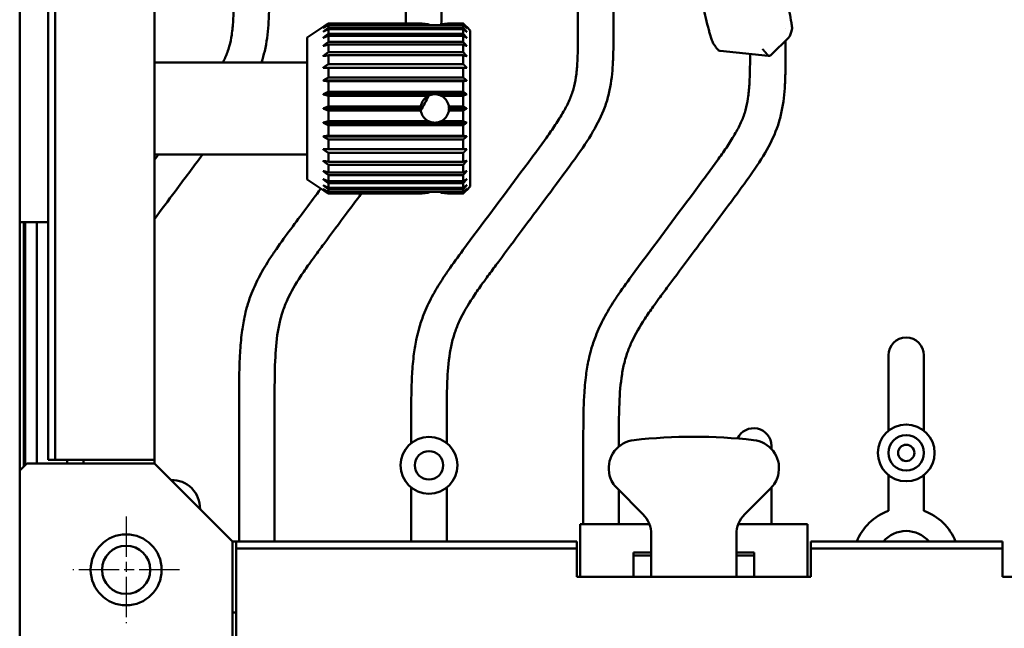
# Model space of a CAD drawing. Header units: millimetres. Extents: x 0 to 2239, y -60 to 841.
# Tile 17 of 151: x 154 to 292, y 287 to 373. Entities that reach past the tile are written whole.
import ezdxf

# ---------------------------------------------------------------- set-up
doc = ezdxf.new("R2010")
doc.units = ezdxf.units.MM
doc.linetypes.add('CHAIN', pattern=[0.3543, 0.2362, -0.0295, 0.0591, -0.0295])
doc.layers.add('Mittelpunktmarkierung (ISO)', color=7, linetype='Continuous', lineweight=25)
doc.layers.add('Sichtbar (ISO)', color=7, linetype='Continuous', lineweight=50)

msp = doc.modelspace()

# ---------------------------------------------------------------- linework, layer by layer
at = {"layer": 'Mittelpunktmarkierung (ISO)', "linetype": 'CHAIN', "ltscale": 23.990969}
for p, q in [((168.7399, 302.5629), (168.7399, 287.5629)), ((176.2399, 295.0629), (161.2399, 295.0629))]:
    msp.add_line(p, q, dxfattribs=at)
at = {"layer": 'Sichtbar (ISO)'}
for p, q in [((157.7399, 749.5629), (157.7399, 310.5629)), ((158.7399, 749.5629), (158.7399, 310.5629)), ((172.7399, 310.5629), (172.7399, 749.5629)), ((232.4149, 371.963), (232.4149, 439.8129)), ((237.4149, 439.8129), (237.4149, 371.963)), ((153.7399, 372.0629), (153.7399, 376.0629)), ((153.7399, 348.0629), (153.7399, 372.0629)), ((210.2606, 372.0595), (197.2399, 372.0595)), ((197.2399, 371.927), (197.2399, 372.0595)), ((211.3699, 371.927), (197.2399, 371.927)), ((216.2399, 371.927), (213.11, 371.927)), ((216.2399, 372.0595), (214.2193, 372.0595)), ((216.2399, 372.0595), (216.2399, 371.927)), ((194.2399, 370.0629), (196.49, 371.563)), ((197.2399, 371.8274), (216.2399, 371.8274)), ((197.2399, 371.4341), (197.2399, 371.8274)), ((216.2399, 371.4341), (197.2399, 371.4341)), ((197.2399, 370.5956), (197.2399, 371.2379)), ((197.2399, 371.2379), (216.2399, 371.2379)), ((216.2399, 370.5956), (197.2399, 370.5956)), ((213.0306, 371.8275), (211.4493, 371.8275)), ((216.2399, 371.8274), (216.2399, 371.4341)), ((216.2399, 371.2379), (216.2399, 370.5956)), ((217.2399, 371.0629), (216.7399, 371.563)), ((217.2399, 371.0629), (217.2399, 349.0629)), ((261.6649, 371.3101), (261.6649, 371.31)), ((194.2399, 350.0629), (194.2399, 370.0629)), ((197.2399, 369.4371), (197.2399, 370.3089)), ((197.2399, 370.3089), (216.2399, 370.3089)), ((216.2399, 369.4371), (197.2399, 369.4371)), ((216.2399, 370.3089), (216.2399, 369.4371)), ((259.6396, 367.6295), (262.1277, 370.0899)), ((261.6649, 369.6322), (261.6649, 368.9749)), ((197.2399, 367.9938), (197.2399, 369.0685)), ((197.2399, 369.0685), (216.2399, 369.0685)), ((216.2399, 367.9938), (197.2399, 367.9938)), ((216.2399, 369.0685), (216.2399, 367.9938)), ((252.4352, 368.1947), (259.2317, 367.4862)), ((194.2399, 366.5629), (172.7399, 366.5629)), ((197.2399, 366.3095), (197.2399, 367.5545)), ((197.2399, 367.5545), (216.2399, 367.5545)), ((216.2399, 366.3095), (197.2399, 366.3095)), ((216.2399, 367.5545), (216.2399, 366.3095)), ((259.6396, 367.6295), (259.6396, 367.6295)), ((197.2399, 364.4354), (197.2399, 365.8129)), ((197.2399, 365.8129), (216.2399, 365.8129)), ((216.2399, 365.8129), (216.2399, 364.4354)), ((216.7399, 363.9961), (196.4899, 363.9961)), ((216.2399, 364.4354), (197.2399, 364.4354)), ((197.2399, 362.4284), (197.2399, 363.8965)), ((197.2399, 363.8965), (216.2399, 363.8965)), ((216.2399, 363.8965), (216.2399, 362.4284)), ((216.2399, 362.4284), (197.2399, 362.4284)), ((212.1296, 362.0598), (196.4899, 362.0598)), ((197.2399, 360.3496), (197.2399, 361.8637)), ((197.2399, 361.8637), (211.3699, 361.8637)), ((216.7399, 362.0598), (212.3503, 362.0598)), ((213.11, 361.8637), (216.2399, 361.8637)), ((216.2399, 361.8637), (216.2399, 360.3496)), ((210.2399, 360.0629), (196.4899, 360.0629)), ((210.2606, 360.3496), (197.2399, 360.3496)), ((197.2399, 358.262), (197.2399, 359.7762)), ((197.2399, 359.7762), (210.2606, 359.7762)), ((216.2399, 360.3496), (214.2193, 360.3496)), ((214.2193, 359.7762), (216.2399, 359.7762)), ((216.7399, 360.0629), (214.2399, 360.0629)), ((216.2399, 359.7762), (216.2399, 358.262)), ((212.1296, 358.0659), (196.4899, 358.0659)), ((211.3699, 358.262), (197.2399, 358.262)), ((216.7399, 358.0659), (212.3503, 358.0659)), ((216.2399, 358.262), (213.11, 358.262)), ((197.2399, 356.2292), (197.2399, 357.6974)), ((197.2399, 357.6974), (216.2399, 357.6974)), ((216.2399, 357.6974), (216.2399, 356.2292)), ((216.7399, 356.1297), (196.4899, 356.1297)), ((216.2399, 356.2292), (197.2399, 356.2292)), ((197.2399, 354.3129), (197.2399, 355.6904)), ((197.2399, 355.6904), (216.2399, 355.6904)), ((216.2399, 355.6904), (216.2399, 354.3129)), ((216.2399, 354.3129), (197.2399, 354.3129)), ((197.2399, 352.5713), (197.2399, 353.8163)), ((197.2399, 353.8163), (216.2399, 353.8163)), ((216.2399, 353.8163), (216.2399, 352.5713)), ((194.2399, 353.5629), (172.7399, 353.5629)), ((216.2399, 352.5713), (197.2399, 352.5713)), ((197.2399, 351.0573), (197.2399, 352.132)), ((197.2399, 352.132), (216.2399, 352.132)), ((216.2399, 351.0573), (197.2399, 351.0573)), ((216.2399, 352.132), (216.2399, 351.0573)), ((194.2399, 350.0629), (196.49, 348.5629)), ((197.2399, 349.8169), (197.2399, 350.6887)), ((197.2399, 350.6887), (216.2399, 350.6887)), ((216.2399, 349.8169), (197.2399, 349.8169)), ((216.2399, 350.6887), (216.2399, 349.8169)), ((196.4899, 348.5629), (196.49, 348.5629)), ((197.2399, 348.8879), (197.2399, 349.5302)), ((197.2399, 349.5302), (216.2399, 349.5302)), ((216.2399, 348.8879), (197.2399, 348.8879)), ((197.2399, 348.2984), (197.2399, 348.6918)), ((197.2399, 348.6918), (216.2399, 348.6918)), ((216.2399, 348.2984), (197.2399, 348.2984)), ((216.2399, 349.5302), (216.2399, 348.8879)), ((216.2399, 348.6918), (216.2399, 348.2984)), ((217.2399, 349.0629), (216.7399, 348.5629)), ((153.7399, 344.0629), (153.7399, 348.0629)), ((197.2399, 348.0663), (197.2399, 348.1988)), ((197.2399, 348.1988), (211.3699, 348.1988)), ((197.2399, 348.0663), (210.2606, 348.0663)), ((213.11, 348.1988), (216.2399, 348.1988)), ((214.2193, 348.0663), (216.2399, 348.0663)), ((216.2399, 348.1988), (216.2399, 348.0663)), ((157.7399, 344.0629), (153.7399, 344.0629)), ((153.7399, 344.0629), (153.7399, 309.0629)), ((154.3123, 344.0629), (154.3123, 309.6353)), ((154.4967, 309.8197), (154.4967, 344.0629)), ((156.1649, 344.0629), (156.1649, 310.0629)), ((276.1649, 314.6624), (276.1649, 325.2879)), ((281.1649, 325.2879), (281.1649, 314.6624)), ((184.6649, 299.0629), (184.6649, 318.7886)), ((189.6649, 318.7886), (189.6649, 299.0629)), ((208.9149, 312.9104), (208.9149, 315.8006)), ((213.9149, 315.8006), (213.9149, 312.9104)), ((233.1649, 301.5099), (233.1649, 312.8125)), ((238.1649, 312.8125), (238.1649, 312.4376)), ((259.6649, 312.5194), (259.6649, 312.1051)), ((153.7399, 309.0629), (154.7399, 310.0629)), ((172.7399, 310.0629), (154.7399, 310.0629)), ((157.7399, 310.5629), (158.7399, 310.5629)), ((158.7399, 310.5629), (172.7399, 310.5629)), ((160.4149, 310.0629), (160.4149, 310.5629)), ((162.7399, 310.0629), (162.7399, 310.5629)), ((172.7399, 310.5629), (172.7399, 310.0629)), ((172.7399, 310.0629), (183.7399, 299.0629)), ((153.7399, 281.0629), (153.7399, 309.0629)), ((276.1649, 303.359), (276.1649, 308.4174)), ((281.1649, 308.4174), (281.1649, 303.359)), ((208.9149, 299.0629), (208.9149, 306.6654)), ((213.9149, 306.6654), (213.9149, 299.0629)), ((259.6649, 306.6482), (259.6649, 301.5099)), ((241.5684, 302.8913), (237.9115, 306.5482)), ((238.1649, 306.2948), (238.1649, 301.5099)), ((259.5684, 306.5482), (255.9115, 302.8913)), ((232.7399, 301.5099), (235.7399, 301.5099)), ((232.7399, 294.0629), (232.7399, 301.5099)), ((241.2399, 301.5099), (235.7399, 301.5099)), ((241.2399, 301.5099), (242.469, 301.5099)), ((255.0108, 301.5099), (256.2399, 301.5099)), ((261.7399, 301.5099), (256.2399, 301.5099)), ((261.7399, 301.5099), (264.7399, 301.5099)), ((264.7399, 301.5099), (264.7399, 294.0629)), ((242.7399, 298.5629), (242.7399, 300.0629)), ((254.7399, 298.5629), (254.7399, 300.0629)), ((183.7399, 281.0629), (183.7399, 299.0629)), ((183.7399, 299.0629), (184.2399, 299.0629)), ((184.2399, 299.0629), (184.2399, 298.0629)), ((232.2399, 299.0629), (184.2399, 299.0629)), ((232.2399, 298.0629), (232.2399, 299.0629)), ((242.7399, 294.0629), (242.7399, 298.5629)), ((254.7399, 298.5629), (254.7399, 294.0629)), ((265.2399, 299.0629), (265.2399, 298.0629)), ((292.2399, 299.0629), (265.2399, 299.0629)), ((292.2399, 298.0629), (292.2399, 299.0629)), ((184.2399, 298.0629), (184.2399, 285.0629)), ((232.2399, 298.0629), (184.2399, 298.0629)), ((232.2399, 298.0629), (232.2399, 294.0629)), ((240.2399, 297.5099), (241.2399, 297.5099)), ((240.2399, 297.5099), (240.2399, 294.0629)), ((242.7399, 297.0629), (240.2399, 297.0629)), ((242.7399, 297.5099), (241.2399, 297.5099)), ((256.2399, 297.5099), (254.7399, 297.5099)), ((257.2399, 297.0629), (254.7399, 297.0629)), ((256.2399, 297.5099), (257.2399, 297.5099)), ((257.2399, 294.0629), (257.2399, 297.5099)), ((292.2399, 298.0629), (265.2399, 298.0629)), ((265.2399, 298.0629), (265.2399, 294.0629)), ((292.2399, 298.0629), (292.2399, 294.0629)), ((232.2399, 294.0629), (265.2399, 294.0629)), ((292.2399, 294.0629), (325.2399, 294.0629)), ((184.2399, 289.0629), (183.7399, 289.0629))]:
    msp.add_line(p, q, dxfattribs=at)
for centre, radius in [((278.6649, 311.5399), 4), ((211.4149, 309.7879), 4), ((278.6649, 311.5399), 2.5), ((278.6649, 311.5399), 1.15), ((211.4149, 309.7879), 2), ((168.7399, 295.0629), 5), ((168.7399, 295.0629), 3.4)]:
    msp.add_circle(centre, radius, dxfattribs=at)
for centre, radius, start, end in [((278.6649, 325.2879), 2.5, 0, 180), ((257.1649, 312.5194), 2.5, 0, 155.26017), ((248.7399, 235.2629), 78.5442, 83.839219, 96.160781), ((240.7399, 309.3766), 4, 96.160781, 188.812229), ((256.7399, 309.3766), 4, 351.187827, 83.839219), ((240.7399, 309.3766), 4, 195.001883, 225), ((256.7399, 309.3766), 4, 315, 344.998117), ((175.1549, 303.7279), 4, 358.865247, 91.134753), ((238.7399, 300.0629), 4, 0, 45), ((258.7399, 300.0629), 4, 135, 180), ((278.6649, 296.2879), 7.5, 109.471221, 158.284383), ((278.6649, 296.2879), 7.5, 21.715617, 70.528779), ((278.6649, 296.2879), 4.25, 40.763723, 139.236277)]:
    msp.add_arc(centre, radius, start, end, dxfattribs=at)
for centre, major_axis, ratio, start_param, end_param in [((212.2399, 376.8748), (0, 5.4949), 0.36397065, 2.69153668, 2.73517573), ((212.2399, 376.8748), (0, -5.495), 0.36396982, 5.83312459, 5.87676305), ((212.2399, 376.8748), (0, -5.495), 0.36396982, 0.40642226, 0.45006072), ((212.2399, 376.8748), (0, 5.4949), 0.36397065, 3.54800958, 3.59165021), ((261.6966, 370.9386), (0.4286, -0.8506), 0.10032434, 0.03240913, 0.03247383), ((252.3453, 369.1713), (0.0922, -0.9766), 0.1093386, 6.26118741, 6.26125029), ((212.2399, 360.0629), (0, -2), 0.99999134, 3.19678985, 3.59165337), ((212.2399, 360.0629), (-2, 0), 0.99999624, 4.65719179, 4.76758618), ((212.2399, 360.0629), (0, -2), 0.99999134, 2.69153193, 3.08639546), ((212.2399, 360.0629), (-2, 0), 0.99999454, 6.139341, 6.28318531), ((212.2399, 360.0629), (0, -2), 0.99999454, 4.71238898, 4.85623329), ((212.2399, 360.0629), (-2, 0), 0.99999454, 3.14159265, 3.28543696), ((212.2399, 360.0629), (0, -2), 0.99999454, 1.42695202, 1.57079633), ((212.2399, 360.063), (0, -2), 0.99999134, 5.83312459, 6.22798811), ((212.2399, 360.0629), (-2, 0), 0.99999134, 1.12073561, 1.51559913), ((212.2399, 360.0629), (-2, 0), 0.99999624, 1.51559913, 1.62599352), ((212.2399, 360.0629), (0, -2), 0.99999624, 6.22798811, 6.3383825), ((212.2399, 360.063), (0, -2), 0.99999134, 0.05519719, 0.45006072), ((212.2399, 360.0629), (-2, 0), 0.99999134, 1.62599352, 2.02085705), ((212.2399, 343.251), (0, 5.4949), 0.36397065, 0.4064238, 0.45006072), ((212.2399, 343.251), (0, -5.495), 0.36396982, 3.54802178, 3.59165337), ((212.2399, 343.251), (0, 5.4949), 0.36397065, 5.83312459, 5.87676151)]:
    msp.add_ellipse(centre, major_axis=major_axis, ratio=ratio, start_param=start_param, end_param=end_param, dxfattribs=at)
for points, knots in [([(260.3418, 386.898), (260.3998, 385.6396), (260.4562, 384.3615), (260.6299, 380.9432), (261.147, 378.8559), (261.778, 375.8307), (261.9713, 374.8809), (262.251, 373.4572), (262.3443, 372.9786), (262.4736, 372.2659), (262.517, 372.0196), (262.5652, 371.673), (262.5766, 371.5606), (262.582, 371.355), (262.576, 371.2722), (262.5582, 371.1856)], [0, 0, 0, 0, 0.38247925, 0.38247925, 1.02746965, 1.02746965, 1.32200377, 1.32200377, 1.47028884, 1.47028884, 1.54782235, 1.54782235, 1.59237885, 1.59237885, 1.64121014, 1.64121014, 1.64121014, 1.64121014]), ([(182.3965, 366.5629), (182.5093, 366.7895), (182.6168, 367.0187), (182.7177, 367.2508), (182.9366, 367.7544), (183.1246, 368.2719), (183.2727, 368.8003), (183.4248, 369.3427), (183.535, 369.8966), (183.6182, 370.454), (183.7147, 371.1002), (183.775, 371.7509), (183.8154, 372.4028), (183.8448, 372.8751), (183.8637, 373.3481), (183.8775, 373.8211), (183.9177, 375.1933), (183.9149, 376.5663), (183.9149, 377.9391)], [0.815572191, 0.815572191, 0.815572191, 0.815572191, 0.827643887, 0.827643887, 0.827643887, 0.853837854, 0.853837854, 0.853837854, 0.880724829, 0.880724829, 0.880724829, 0.91189687, 0.91189687, 0.91189687, 0.934482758, 0.934482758, 0.934482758, 1, 1, 1, 1]), ([(188.9149, 377.9391), (188.9149, 376.6038), (188.9192, 374.5805), (188.7889, 371.3029), (188.4837, 368.8213), (187.9859, 367.081), (187.8091, 366.5629)], [0, 0, 0, 0, 0.077551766, 0.117476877, 0.190547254, 0.222320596, 0.222320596, 0.222320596, 0.222320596]), ([(208.9149, 315.8006), (208.9149, 317.3113), (208.9125, 318.8222), (208.9481, 320.3324), (208.9661, 321.0965), (208.9938, 321.8604), (209.0378, 322.6235), (209.0934, 323.5882), (209.175, 324.5516), (209.3004, 325.5097), (209.3955, 326.2359), (209.5156, 326.9589), (209.6687, 327.6752), (209.7696, 328.1474), (209.8848, 328.6167), (210.0161, 329.0814), (210.1991, 329.7293), (210.4134, 330.3684), (210.6576, 330.9959), (210.9981, 331.8704), (211.3967, 332.7221), (211.839, 333.5502), (212.2765, 334.3693), (212.7567, 335.1652), (213.2622, 335.9445), (213.5532, 336.3932), (213.8527, 336.8364), (214.1577, 337.2758), (214.8186, 338.2277), (215.5056, 339.1614), (216.1944, 340.0937), (218.9544, 343.829), (221.7443, 347.5416), (224.518, 351.2666), (225.1637, 352.1336), (225.8084, 353.0013), (226.4506, 353.8708), (226.9607, 354.5615), (227.4692, 355.2533), (227.9693, 355.9513), (228.3956, 356.5465), (228.8158, 357.1461), (229.2212, 357.7556), (229.6267, 358.3653), (230.0173, 358.9848), (230.3796, 359.6211), (230.6855, 360.1585), (230.9713, 360.7079), (231.2177, 361.2747), (231.4366, 361.7783), (231.6246, 362.2958), (231.7727, 362.8242), (231.9248, 363.3666), (232.035, 363.9205), (232.1182, 364.4779), (232.2147, 365.1241), (232.275, 365.7748), (232.3154, 366.4267), (232.3448, 366.899), (232.3637, 367.372), (232.3775, 367.845), (232.4177, 369.2172), (232.4149, 370.5902), (232.4149, 371.963)], [0, 0, 0, 0, 0.07209938, 0.07209938, 0.07209938, 0.10857894, 0.10857894, 0.10857894, 0.15469346, 0.15469346, 0.15469346, 0.18964252, 0.18964252, 0.18964252, 0.21268608, 0.21268608, 0.21268608, 0.24480587, 0.24480587, 0.24480587, 0.2895737, 0.2895737, 0.2895737, 0.3338527, 0.3338527, 0.3338527, 0.35934593, 0.35934593, 0.35934593, 0.41458752, 0.41458752, 0.41458752, 0.6359245, 0.6359245, 0.6359245, 0.6874428, 0.6874428, 0.6874428, 0.72836518, 0.72836518, 0.72836518, 0.76325735, 0.76325735, 0.76325735, 0.79816303, 0.79816303, 0.79816303, 0.82764389, 0.82764389, 0.82764389, 0.85383785, 0.85383785, 0.85383785, 0.88072483, 0.88072483, 0.88072483, 0.91189687, 0.91189687, 0.91189687, 0.93448276, 0.93448276, 0.93448276, 1, 1, 1, 1]), ([(210.2606, 372.0595), (210.2847, 372.0554), (210.3284, 372.0483), (210.4946, 372.0227), (210.6484, 372.0003), (210.9777, 371.9613), (211.1645, 371.9422), (211.3699, 371.927)], [0.934040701, 0.934040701, 0.934040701, 0.934040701, 0.981354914, 0.981354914, 1.056842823, 1.056842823, 1.121568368, 1.121568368, 1.121568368, 1.121568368]), ([(211.3699, 371.927), (211.1645, 371.9421), (210.9777, 371.9612), (210.6484, 372.0003), (210.4946, 372.0227), (210.3284, 372.0483), (210.2847, 372.0554), (210.2606, 372.0595)], [0.690165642, 0.690165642, 0.690165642, 0.690165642, 0.754891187, 0.754891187, 0.830379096, 0.830379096, 0.877693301, 0.877693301, 0.877693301, 0.877693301]), ([(214.2193, 372.0595), (214.1951, 372.0554), (214.1514, 372.0483), (213.9853, 372.0227), (213.8314, 372.0003), (213.5021, 371.9612), (213.3153, 371.9421), (213.11, 371.927)], [0.330129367, 0.330129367, 0.330129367, 0.330129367, 0.377443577, 0.377443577, 0.452931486, 0.452931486, 0.517657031, 0.517657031, 0.517657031, 0.517657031]), ([(213.11, 371.927), (213.3153, 371.9422), (213.5021, 371.9613), (213.8314, 372.0003), (213.9853, 372.0227), (214.1514, 372.0483), (214.1951, 372.0554), (214.2193, 372.0595)], [0.086254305, 0.086254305, 0.086254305, 0.086254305, 0.15097985, 0.15097985, 0.226467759, 0.226467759, 0.273781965, 0.273781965, 0.273781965, 0.273781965]), ([(237.4149, 371.963), (237.4149, 370.6277), (237.4178, 369.2921), (237.3837, 367.9575), (237.3662, 367.2704), (237.3389, 366.5837), (237.2915, 365.8978), (237.2047, 364.6424), (237.0507, 363.3898), (236.7622, 362.1649), (236.6095, 361.5165), (236.419, 360.8757), (236.19, 360.2501), (235.7523, 359.0545), (235.1734, 357.9141), (234.5287, 356.8147), (233.7986, 355.5698), (232.9839, 354.3775), (232.1445, 353.2033), (231.6279, 352.4806), (231.1019, 351.7647), (230.5744, 351.0499), (228.441, 348.1589), (226.2829, 345.2858), (224.1342, 342.406), (223.0331, 340.9303), (221.9345, 339.4528), (220.8374, 337.9741), (220.4151, 337.4048), (219.993, 336.8354), (219.5746, 336.2632), (219.3046, 335.8939), (219.0361, 335.5235), (218.7706, 335.1511), (218.3615, 334.5773), (217.9595, 333.9988), (217.5724, 333.4098), (216.8845, 332.363), (216.2438, 331.2831), (215.7212, 330.1457), (215.4743, 329.6085), (215.2538, 329.0586), (215.0654, 328.4987), (214.9492, 328.1533), (214.8452, 327.8042), (214.7528, 327.4518), (214.5952, 326.8503), (214.4716, 326.2394), (214.3721, 325.6253), (214.153, 324.2733), (214.0509, 322.9059), (213.9926, 321.5377), (213.9111, 319.6263), (213.9149, 317.7133), (213.9149, 315.8006)], [0, 0, 0, 0, 0.06372563, 0.06372563, 0.06372563, 0.09653278, 0.09653278, 0.09653278, 0.15657597, 0.15657597, 0.15657597, 0.18836361, 0.18836361, 0.18836361, 0.24911139, 0.24911139, 0.24911139, 0.31790072, 0.31790072, 0.31790072, 0.36023964, 0.36023964, 0.36023964, 0.53148324, 0.53148324, 0.53148324, 0.61923406, 0.61923406, 0.61923406, 0.65301462, 0.65301462, 0.65301462, 0.674815, 0.674815, 0.674815, 0.70840735, 0.70840735, 0.70840735, 0.76810719, 0.76810719, 0.76810719, 0.79629823, 0.79629823, 0.79629823, 0.81368282, 0.81368282, 0.81368282, 0.84336437, 0.84336437, 0.84336437, 0.90871281, 0.90871281, 0.90871281, 1, 1, 1, 1]), ([(252.1162, 368.3569), (252.1162, 368.3569), (252.1162, 368.3569), (252.1162, 368.357), (252.116, 368.3572), (252.1153, 368.3579), (252.1148, 368.3583), (252.1137, 368.3594), (252.113, 368.3601), (252.1112, 368.362), (252.1102, 368.3631), (252.1061, 368.3673), (252.1035, 368.3701), (252.0992, 368.3746), (252.0979, 368.376), (252.0947, 368.3795), (252.093, 368.3814), (252.0858, 368.3892), (252.0802, 368.3956), (252.0594, 368.4192), (252.0466, 368.4346), (251.9962, 368.4965), (251.9627, 368.5405), (251.8261, 368.723), (251.7251, 368.8644), (251.5288, 369.1662), (251.4467, 369.2959), (251.3302, 369.5508), (251.3058, 369.6082), (251.2463, 369.7617), (251.2098, 369.8675), (251.1434, 370.0748), (251.1125, 370.1767), (251.0267, 370.4688), (250.9732, 370.6614), (250.8963, 370.9459), (250.8718, 371.0381), (250.8474, 371.1304)], [0.00254467, 0.00254467, 0.00254467, 0.00254467, 0.002560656, 0.002560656, 0.002981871, 0.002981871, 0.00333794, 0.00333794, 0.003750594, 0.003750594, 0.004335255, 0.004335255, 0.006107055, 0.006107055, 0.00799282, 0.00799282, 0.010122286, 0.010122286, 0.016510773, 0.016510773, 0.035690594, 0.035690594, 0.093190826, 0.093190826, 0.265785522, 0.265785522, 0.368383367, 0.368383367, 0.393644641, 0.393644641, 0.429496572, 0.429496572, 0.461612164, 0.461612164, 0.521376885, 0.521376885, 0.550020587, 0.550020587, 0.550020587, 0.550020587]), ([(262.5582, 371.1856), (262.4937, 370.8717), (262.4166, 370.7118), (262.3122, 370.4381), (262.2779, 370.3512), (262.244, 370.266)], [0, 0, 0, 0, 0.284496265, 0.284496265, 0.423103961, 0.423103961, 0.423103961, 0.423103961]), ([(262.2445, 370.2672), (262.2411, 370.2585), (262.2371, 370.2491), (262.2279, 370.2293), (262.2227, 370.2188), (262.2104, 370.1964), (262.2033, 370.1845), (262.1868, 370.1594), (262.1773, 370.1462), (262.1551, 370.1187), (262.1424, 370.1044), (262.1277, 370.0899)], [4.5240692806, 4.5240692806, 4.5240692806, 4.5240692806, 4.5429665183, 4.5429665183, 4.5618637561, 4.5618637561, 4.5807609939, 4.5807609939, 4.5996582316, 4.5996582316, 4.6185554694, 4.6185554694, 4.6185554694, 4.6185554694]), ([(233.1649, 312.8125), (233.1649, 314.3232), (233.1625, 315.8341), (233.1981, 317.3443), (233.2161, 318.1084), (233.2438, 318.8724), (233.2878, 319.6355), (233.3434, 320.6002), (233.425, 321.5636), (233.5504, 322.5217), (233.6455, 323.2478), (233.7656, 323.9709), (233.9187, 324.6871), (234.0196, 325.1594), (234.1348, 325.6286), (234.2661, 326.0934), (234.4491, 326.7412), (234.6634, 327.3804), (234.9076, 328.0078), (235.2481, 328.8823), (235.6467, 329.7341), (236.089, 330.5622), (236.5265, 331.3812), (237.0067, 332.1771), (237.5122, 332.9565), (237.8032, 333.4052), (238.1027, 333.8484), (238.4077, 334.2877), (239.0686, 335.2397), (239.7556, 336.1733), (240.4444, 337.1056), (243.2044, 340.8409), (245.9943, 344.5536), (248.768, 348.2786), (249.4137, 349.1456), (250.0584, 350.0133), (250.7006, 350.8828), (251.2107, 351.5735), (251.7192, 352.2653), (252.2193, 352.9633), (252.6456, 353.5584), (253.0658, 354.1581), (253.4712, 354.7675), (253.8767, 355.3772), (254.2673, 355.9968), (254.6296, 356.6331), (254.9355, 357.1705), (255.2213, 357.7198), (255.4677, 358.2867), (255.6866, 358.7903), (255.8746, 359.3077), (256.0227, 359.8362), (256.1748, 360.3785), (256.285, 360.9325), (256.3682, 361.4898), (256.4647, 362.136), (256.525, 362.7867), (256.5654, 363.4386), (256.5948, 363.911), (256.6137, 364.3839), (256.6275, 364.857), (256.6558, 365.8223), (256.6628, 366.7881), (256.6645, 367.7538)], [0, 0, 0, 0, 0.072099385, 0.072099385, 0.072099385, 0.108578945, 0.108578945, 0.108578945, 0.154693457, 0.154693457, 0.154693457, 0.189642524, 0.189642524, 0.189642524, 0.212686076, 0.212686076, 0.212686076, 0.244805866, 0.244805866, 0.244805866, 0.289573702, 0.289573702, 0.289573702, 0.333852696, 0.333852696, 0.333852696, 0.359345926, 0.359345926, 0.359345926, 0.414587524, 0.414587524, 0.414587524, 0.635924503, 0.635924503, 0.635924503, 0.6874428, 0.6874428, 0.6874428, 0.72836518, 0.72836518, 0.72836518, 0.76325735, 0.76325735, 0.76325735, 0.798163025, 0.798163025, 0.798163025, 0.827643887, 0.827643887, 0.827643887, 0.853837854, 0.853837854, 0.853837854, 0.880724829, 0.880724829, 0.880724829, 0.91189687, 0.91189687, 0.91189687, 0.934482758, 0.934482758, 0.934482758, 0.980574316, 0.980574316, 0.980574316, 0.980574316]), ([(261.6649, 368.9749), (261.6649, 367.6397), (261.6678, 366.304), (261.6337, 364.9695), (261.6162, 364.2824), (261.5889, 363.5956), (261.5415, 362.9097), (261.4547, 361.6543), (261.3007, 360.4018), (261.0122, 359.1769), (260.8595, 358.5284), (260.669, 357.8877), (260.44, 357.2621), (260.0023, 356.0665), (259.4234, 354.9261), (258.7787, 353.8267), (258.0486, 352.5818), (257.2339, 351.3895), (256.3945, 350.2152), (255.8779, 349.4925), (255.3519, 348.7766), (254.8244, 348.0619), (252.691, 345.1709), (250.5329, 342.2978), (248.3842, 339.4179), (247.2831, 337.9422), (246.1845, 336.4647), (245.0874, 334.986), (244.6651, 334.4168), (244.243, 333.8474), (243.8246, 333.2752), (243.5546, 332.9059), (243.2861, 332.5354), (243.0206, 332.1631), (242.6115, 331.5892), (242.2095, 331.0107), (241.8224, 330.4218), (241.1345, 329.375), (240.4938, 328.295), (239.9712, 327.1576), (239.7243, 326.6205), (239.5038, 326.0706), (239.3154, 325.5106), (239.1992, 325.1653), (239.0952, 324.8161), (239.0028, 324.4638), (238.8452, 323.8622), (238.7216, 323.2513), (238.6221, 322.6372), (238.403, 321.2853), (238.3009, 319.9179), (238.2426, 318.5496), (238.1611, 316.6383), (238.1649, 314.7253), (238.1649, 312.8125)], [0, 0, 0, 0, 0.06372563, 0.06372563, 0.06372563, 0.09653278, 0.09653278, 0.09653278, 0.15657597, 0.15657597, 0.15657597, 0.18836361, 0.18836361, 0.18836361, 0.24911139, 0.24911139, 0.24911139, 0.31790072, 0.31790072, 0.31790072, 0.36023964, 0.36023964, 0.36023964, 0.53148324, 0.53148324, 0.53148324, 0.61923406, 0.61923406, 0.61923406, 0.65301462, 0.65301462, 0.65301462, 0.674815, 0.674815, 0.674815, 0.70840735, 0.70840735, 0.70840735, 0.76810719, 0.76810719, 0.76810719, 0.79629823, 0.79629823, 0.79629823, 0.81368282, 0.81368282, 0.81368282, 0.84336437, 0.84336437, 0.84336437, 0.90871281, 0.90871281, 0.90871281, 1, 1, 1, 1]), ([(252.4352, 368.1947), (252.3907, 368.1993), (252.3471, 368.2106), (252.2627, 368.2447), (252.2213, 368.2687), (252.161, 368.3143), (252.1392, 368.3336), (252.1194, 368.3536)], [0, 0, 0, 0, 0.0134588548, 0.0134588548, 0.0278205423, 0.0278205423, 0.0367159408, 0.0367159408, 0.0367159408, 0.0367159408]), ([(259.2131, 367.4999), (259.2, 367.5179), (259.1858, 367.5368), (259.1712, 367.556), (259.167, 367.5615), (259.1627, 367.5671), (259.1584, 367.5727), (259.1457, 367.5893), (259.1328, 367.6058), (259.1201, 367.622), (259.1139, 367.6299), (259.1077, 367.6377), (259.1017, 367.6454), (259.0912, 367.6586), (259.0809, 367.6714), (259.071, 367.6838), (259.0634, 367.6933), (259.056, 367.7025), (259.0487, 367.7114), (259.0402, 367.7218), (259.0319, 367.732), (259.0239, 367.7417), (259.0161, 367.7513), (259.0084, 367.7605), (259.0011, 367.7693), (258.9937, 367.7782), (258.9867, 367.7867), (258.9801, 367.7945), (258.9735, 367.8023), (258.9675, 367.8095), (258.9617, 367.8164), (258.9527, 367.827), (258.9443, 367.8368), (258.9358, 367.8466), (258.9333, 367.8495), (258.9307, 367.8525), (258.9282, 367.8555), (258.917, 367.8684), (258.9052, 367.8818), (258.8928, 367.896), (258.8804, 367.9102), (258.8674, 367.9251), (258.8551, 367.9391), (258.8429, 367.953), (258.8315, 367.9659), (258.8214, 367.9773), (258.8201, 367.9787), (258.8189, 367.9802), (258.8176, 367.9815), (258.8091, 367.9912), (258.8015, 367.9997), (258.7946, 368.0073), (258.7902, 368.0121), (258.7862, 368.0166), (258.7823, 368.0208), (258.7792, 368.0243), (258.7762, 368.0276), (258.7732, 368.0309), (258.7665, 368.0381), (258.7601, 368.0451), (258.7538, 368.0521), (258.7521, 368.0538), (258.7505, 368.0556), (258.7489, 368.0574), (258.7441, 368.0626), (258.7393, 368.0678), (258.7345, 368.0732), (258.7292, 368.0791), (258.7237, 368.0851), (258.7182, 368.0913), (258.717, 368.0926), (258.7158, 368.094), (258.7146, 368.0953), (258.7069, 368.1039), (258.6989, 368.1131), (258.6903, 368.123), (258.6836, 368.1307), (258.6765, 368.139), (258.6689, 368.1479), (258.6676, 368.1494), (258.6663, 368.151), (258.6649, 368.1526), (258.6576, 368.1612), (258.6499, 368.1704), (258.6415, 368.1805), (258.6347, 368.1887), (258.6274, 368.1974), (258.6196, 368.2068), (258.6155, 368.2119), (258.6111, 368.2172), (258.6066, 368.2226), (258.6042, 368.2256), (258.6017, 368.2287), (258.5992, 368.2318), (258.593, 368.2394), (258.5866, 368.2474), (258.58, 368.2556), (258.5756, 368.2611), (258.5711, 368.2668), (258.5665, 368.2726), (258.5651, 368.2744), (258.5637, 368.2762), (258.5623, 368.278), (258.5569, 368.285), (258.5515, 368.2921), (258.5461, 368.2992), (258.541, 368.3059), (258.536, 368.3126), (258.5311, 368.3191), (258.5293, 368.3216), (258.5275, 368.3241), (258.5256, 368.3266), (258.5228, 368.3304), (258.5201, 368.3342), (258.5173, 368.338), (258.513, 368.344), (258.5087, 368.3499), (258.5044, 368.3558), (258.5004, 368.3614), (258.4964, 368.367), (258.4923, 368.3727), (258.4909, 368.3748), (258.4894, 368.3768), (258.4879, 368.3789), (258.4856, 368.3821), (258.4832, 368.3854), (258.4809, 368.3887), (258.4774, 368.3937), (258.4738, 368.3987), (258.47, 368.4039), (258.4677, 368.4072), (258.4653, 368.4105), (258.4629, 368.414)], [0, 0, 0, 0, 0.03585248, 0.03585248, 0.03585248, 0.04626635, 0.04626635, 0.04626635, 0.07732717, 0.07732717, 0.07732717, 0.09254018, 0.09254018, 0.09254018, 0.11882417, 0.11882417, 0.11882417, 0.13881401, 0.13881401, 0.13881401, 0.1621469, 0.1621469, 0.1621469, 0.18508784, 0.18508784, 0.18508784, 0.20822476, 0.20822476, 0.20822476, 0.23136167, 0.23136167, 0.23136167, 0.26700252, 0.26700252, 0.26700252, 0.2776355, 0.2776355, 0.2776355, 0.32390933, 0.32390933, 0.32390933, 0.37018316, 0.37018316, 0.37018316, 0.41645699, 0.41645699, 0.41645699, 0.42228629, 0.42228629, 0.42228629, 0.46273082, 0.46273082, 0.46273082, 0.48822821, 0.48822821, 0.48822821, 0.50900465, 0.50900465, 0.50900465, 0.55527847, 0.55527847, 0.55527847, 0.56694939, 0.56694939, 0.56694939, 0.6015523, 0.6015523, 0.6015523, 0.6397662, 0.6397662, 0.6397662, 0.64782613, 0.64782613, 0.64782613, 0.69983839, 0.69983839, 0.69983839, 0.74037379, 0.74037379, 0.74037379, 0.74742441, 0.74742441, 0.74742441, 0.78538353, 0.78538353, 0.78538353, 0.81628824, 0.81628824, 0.81628824, 0.83292145, 0.83292145, 0.83292145, 0.84201216, 0.84201216, 0.84201216, 0.86411348, 0.86411348, 0.86411348, 0.87919528, 0.87919528, 0.87919528, 0.88384868, 0.88384868, 0.88384868, 0.90194782, 0.90194782, 0.90194782, 0.91901381, 0.91901381, 0.91901381, 0.92546911, 0.92546911, 0.92546911, 0.93552616, 0.93552616, 0.93552616, 0.95143158, 0.95143158, 0.95143158, 0.96634818, 0.96634818, 0.96634818, 0.97174294, 0.97174294, 0.97174294, 0.97997473, 0.97997473, 0.97997473, 0.99230062, 0.99230062, 0.99230062, 1, 1, 1, 1]), ([(259.6396, 367.6295), (259.6006, 367.591), (259.5547, 367.5584), (259.4828, 367.5235), (259.4593, 367.5141), (259.3832, 367.4903), (259.3277, 367.4824), (259.2594, 367.4839), (259.2455, 367.4848), (259.2318, 367.4862)], [0, 0, 0, 0, 0.0165261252, 0.0165261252, 0.0240951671, 0.0240951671, 0.0405570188, 0.0405570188, 0.0447345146, 0.0447345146, 0.0447345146, 0.0447345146]), ([(210.2606, 360.3496), (210.2847, 360.5116), (210.3284, 360.6745), (210.4946, 361.0752), (210.6484, 361.2998), (210.9777, 361.6291), (211.1645, 361.7639), (211.3699, 361.8637)], [0.934040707, 0.934040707, 0.934040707, 0.934040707, 0.981354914, 0.981354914, 1.056842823, 1.056842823, 1.121568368, 1.121568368, 1.121568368, 1.121568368]), ([(211.3674, 361.8625), (211.0404, 361.1586), (210.6718, 360.473), (210.2787, 359.8028), (210.2728, 359.7928), (210.267, 359.7828), (210.2611, 359.7728)], [0.2120754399, 0.2120754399, 0.2120754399, 0.2120754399, 0.2491113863, 0.2491113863, 0.2491113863, 0.2496635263, 0.2496635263, 0.2496635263, 0.2496635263]), ([(213.11, 361.8637), (213.3153, 361.7639), (213.5021, 361.6291), (213.8314, 361.2998), (213.9853, 361.0752), (214.1514, 360.6745), (214.1951, 360.5116), (214.2193, 360.3496)], [0.086254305, 0.086254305, 0.086254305, 0.086254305, 0.15097985, 0.15097985, 0.226467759, 0.226467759, 0.273781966, 0.273781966, 0.273781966, 0.273781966]), ([(210.2606, 359.7763), (210.2847, 359.6143), (210.3284, 359.4513), (210.4946, 359.0506), (210.6484, 358.826), (210.9777, 358.4967), (211.1645, 358.3619), (211.3699, 358.2621)], [0.330129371, 0.330129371, 0.330129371, 0.330129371, 0.377443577, 0.377443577, 0.452931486, 0.452931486, 0.517657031, 0.517657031, 0.517657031, 0.517657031]), ([(211.3699, 358.262), (211.1645, 358.3619), (210.9777, 358.4966), (210.6484, 358.826), (210.4946, 359.0506), (210.3284, 359.4512), (210.2847, 359.6142), (210.2606, 359.7762)], [0.690165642, 0.690165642, 0.690165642, 0.690165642, 0.754891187, 0.754891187, 0.830379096, 0.830379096, 0.877693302, 0.877693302, 0.877693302, 0.877693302]), ([(212.2399, 358.0629), (211.9876, 358.0629), (211.7193, 358.1135), (211.2269, 358.318), (211.0027, 358.4717), (210.6488, 358.8256), (210.495, 359.0498), (210.3286, 359.4506), (210.2848, 359.6138), (210.2611, 359.7763)], [-0.60547484, -0.60547484, -0.60547484, -0.60547484, -0.529785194, -0.529785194, -0.454095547, -0.454095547, -0.378416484, -0.378416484, -0.330928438, -0.330928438, -0.330928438, -0.330928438]), ([(210.2611, 359.7763), (210.2848, 359.6138), (210.3286, 359.4506), (210.495, 359.0499), (210.6488, 358.8257), (211.0027, 358.4718), (211.2269, 358.318), (211.7193, 358.1136), (211.9876, 358.0629), (212.4922, 358.0629), (212.7606, 358.1136), (213.253, 358.318), (213.4772, 358.4718), (213.8311, 358.8257), (213.9848, 359.0499), (214.1512, 359.4506), (214.195, 359.6138), (214.2188, 359.7763)], [-0.880016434, -0.880016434, -0.880016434, -0.880016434, -0.832533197, -0.832533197, -0.756854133, -0.756854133, -0.681164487, -0.681164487, -0.60547484, -0.60547484, -0.529785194, -0.529785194, -0.454095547, -0.454095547, -0.378416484, -0.378416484, -0.330933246, -0.330933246, -0.330933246, -0.330933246]), ([(214.2188, 359.7763), (214.195, 359.6138), (214.1512, 359.4506), (213.9848, 359.0498), (213.8311, 358.8256), (213.4772, 358.4717), (213.253, 358.318), (212.7606, 358.1135), (212.4922, 358.0629), (212.2399, 358.0629)], [0.330928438, 0.330928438, 0.330928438, 0.330928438, 0.378416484, 0.378416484, 0.454095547, 0.454095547, 0.529785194, 0.529785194, 0.60547484, 0.60547484, 0.60547484, 0.60547484]), ([(213.11, 358.2621), (213.3153, 358.3619), (213.5021, 358.4967), (213.8314, 358.826), (213.9853, 359.0506), (214.1514, 359.4513), (214.1951, 359.6143), (214.2193, 359.7763)], [0.690165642, 0.690165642, 0.690165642, 0.690165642, 0.754891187, 0.754891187, 0.830379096, 0.830379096, 0.877693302, 0.877693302, 0.877693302, 0.877693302]), ([(214.2193, 359.7762), (214.1951, 359.6142), (214.1514, 359.4512), (213.9853, 359.0506), (213.8314, 358.826), (213.5021, 358.4966), (213.3153, 358.3619), (213.11, 358.262)], [0.330129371, 0.330129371, 0.330129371, 0.330129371, 0.377443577, 0.377443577, 0.452931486, 0.452931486, 0.517657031, 0.517657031, 0.517657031, 0.517657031]), ([(179.5039, 353.5629), (178.2155, 351.8349), (175.9542, 348.8162), (173.7032, 345.7902), (172.7399, 344.4926)], [0.521779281, 0.521779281, 0.521779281, 0.521779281, 0.646795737, 0.740526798, 0.740526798, 0.740526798, 0.740526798]), ([(184.6649, 318.7886), (184.6649, 320.2993), (184.6625, 321.8102), (184.6981, 323.3204), (184.7161, 324.0845), (184.7438, 324.8485), (184.7878, 325.6116), (184.8434, 326.5763), (184.925, 327.5397), (185.0504, 328.4978), (185.1455, 329.2239), (185.2656, 329.947), (185.4187, 330.6632), (185.5196, 331.1354), (185.6348, 331.6047), (185.7661, 332.0695), (185.9491, 332.7173), (186.1634, 333.3565), (186.4076, 333.9839), (186.7481, 334.8584), (187.1467, 335.7102), (187.589, 336.5383), (188.0265, 337.3573), (188.5067, 338.1532), (189.0122, 338.9326), (189.3032, 339.3813), (189.6027, 339.8245), (189.9077, 340.2638), (190.5686, 341.2158), (191.2556, 342.1494), (191.9444, 343.0817), (193.3492, 344.9829), (194.7617, 346.8782), (196.1759, 348.7723)], [0, 0, 0, 0, 0.072099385, 0.072099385, 0.072099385, 0.108578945, 0.108578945, 0.108578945, 0.154693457, 0.154693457, 0.154693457, 0.189642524, 0.189642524, 0.189642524, 0.212686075, 0.212686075, 0.212686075, 0.244805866, 0.244805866, 0.244805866, 0.289573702, 0.289573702, 0.289573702, 0.333852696, 0.333852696, 0.333852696, 0.359345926, 0.359345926, 0.359345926, 0.414587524, 0.414587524, 0.414587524, 0.527242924, 0.527242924, 0.527242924, 0.527242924]), ([(201.8806, 348.0663), (201.2149, 347.1757), (200.5491, 346.2852), (199.8842, 345.394), (198.7831, 343.9183), (197.6845, 342.4408), (196.5874, 340.9621), (196.1651, 340.3929), (195.743, 339.8235), (195.3246, 339.2513), (195.0546, 338.882), (194.7861, 338.5115), (194.5206, 338.1391), (194.1115, 337.5653), (193.7095, 336.9868), (193.3224, 336.3978), (192.6345, 335.3511), (191.9938, 334.2711), (191.4712, 333.1337), (191.2243, 332.5966), (191.0038, 332.0467), (190.8154, 331.4867), (190.6992, 331.1414), (190.5952, 330.7922), (190.5028, 330.4399), (190.3452, 329.8383), (190.2216, 329.2274), (190.1221, 328.6133), (189.903, 327.2614), (189.8009, 325.894), (189.7426, 324.5257), (189.6611, 322.6144), (189.6649, 320.7014), (189.6649, 318.7886)], [0.478491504, 0.478491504, 0.478491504, 0.478491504, 0.531483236, 0.531483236, 0.531483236, 0.619234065, 0.619234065, 0.619234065, 0.653014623, 0.653014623, 0.653014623, 0.674814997, 0.674814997, 0.674814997, 0.708407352, 0.708407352, 0.708407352, 0.768107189, 0.768107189, 0.768107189, 0.796298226, 0.796298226, 0.796298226, 0.813682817, 0.813682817, 0.813682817, 0.843364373, 0.843364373, 0.843364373, 0.908712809, 0.908712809, 0.908712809, 1, 1, 1, 1]), ([(210.2606, 348.0663), (210.2847, 348.0704), (210.3284, 348.0775), (210.4946, 348.1031), (210.6484, 348.1255), (210.9777, 348.1646), (211.1645, 348.1837), (211.3699, 348.1988)], [0.330129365, 0.330129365, 0.330129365, 0.330129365, 0.377443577, 0.377443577, 0.452931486, 0.452931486, 0.517657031, 0.517657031, 0.517657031, 0.517657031]), ([(211.3697, 348.1988), (211.1644, 348.1837), (210.9777, 348.1646), (210.6484, 348.1255), (210.4946, 348.1032), (210.3284, 348.0775), (210.2847, 348.0704), (210.2606, 348.0663)], [0.086270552, 0.086270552, 0.086270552, 0.086270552, 0.15097985, 0.15097985, 0.226467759, 0.226467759, 0.273781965, 0.273781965, 0.273781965, 0.273781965]), ([(213.11, 348.1988), (213.3153, 348.1837), (213.5021, 348.1646), (213.8314, 348.1255), (213.9853, 348.1031), (214.1514, 348.0775), (214.1951, 348.0704), (214.2193, 348.0663)], [0.690165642, 0.690165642, 0.690165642, 0.690165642, 0.754891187, 0.754891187, 0.830379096, 0.830379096, 0.877693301, 0.877693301, 0.877693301, 0.877693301]), ([(214.2193, 348.0663), (214.1951, 348.0704), (214.1514, 348.0775), (213.9853, 348.1032), (213.8314, 348.1255), (213.5022, 348.1646), (213.3154, 348.1837), (213.1101, 348.1988)], [0.934040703, 0.934040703, 0.934040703, 0.934040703, 0.981354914, 0.981354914, 1.056842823, 1.056842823, 1.121552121, 1.121552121, 1.121552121, 1.121552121]), ([(236.8763, 308.3412), (236.8632, 308.3898), (236.8512, 308.4384), (236.8402, 308.4864), (236.8293, 308.5344), (236.8194, 308.5818), (236.8106, 308.6282), (236.8017, 308.6746), (236.7939, 308.72), (236.7871, 308.7638)], [0, 0, 0, 0, 0.33333333, 0.33333333, 0.33333333, 0.66666667, 0.66666667, 0.66666667, 1, 1, 1, 1]), ([(260.6927, 308.7638), (260.6859, 308.72), (260.6781, 308.6746), (260.6693, 308.6282), (260.6605, 308.5818), (260.6506, 308.5344), (260.6396, 308.4864), (260.6286, 308.4384), (260.6166, 308.3898), (260.6036, 308.3412)], [0.000000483, 0.000000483, 0.000000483, 0.000000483, 0.333333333, 0.333333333, 0.333333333, 0.666666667, 0.666666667, 0.666666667, 1, 1, 1, 1])]:
    msp.add_open_spline(points, degree=3, knots=knots, dxfattribs=at)
for points in [[(208.1532, 372.0595), (208.1663, 373.0232), (208.1649, 373.9872), (208.1649, 374.951)], [(213.1649, 374.951), (213.1649, 373.9441), (213.1665, 372.937), (213.1527, 371.9302)], [(250.8474, 371.1305), (250.5597, 372.2205), (250.2974, 373.314), (250.0495, 374.4105)], [(172.7399, 352.8503), (172.9174, 353.0878), (173.0948, 353.3254), (173.2723, 353.5629)]]:
    msp.add_open_spline(points, degree=3, dxfattribs=at)
for points, weights in [([(196.4899, 371.5629), (196.8544, 371.8059), (197.2399, 372.0595)], [1.0425408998, 1.04519380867, 1.04722962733]), ([(197.2399, 371.927), (196.8544, 371.6519), (196.4899, 371.3882)], [1.0517351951, 1.04931796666, 1.04628301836]), ([(216.2399, 372.0595), (216.4969, 371.8059), (216.7399, 371.5629)], [1.01340354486, 1.0131920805, 1.01237758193]), ([(216.7399, 371.3882), (216.4969, 371.6519), (216.2399, 371.927)], [1.01762181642, 1.01922126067, 1.02021547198]), ([(196.4899, 371.3882), (196.8544, 371.6032), (197.2399, 371.8274)], [1.05462033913, 1.05851460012, 1.06179072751]), ([(197.2399, 371.4341), (196.8544, 371.1457), (196.4899, 370.8694)], [1.06179072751, 1.05851460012, 1.05462033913]), ([(196.4899, 370.8694), (196.8544, 371.0497), (197.2399, 371.2379)], [1.05462033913, 1.05851460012, 1.06179072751]), ([(197.2399, 370.5956), (196.8544, 370.3028), (196.4899, 370.0222)], [1.06179072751, 1.05851460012, 1.05462033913]), ([(216.2399, 371.8274), (216.4969, 371.6032), (216.7399, 371.3882)], [1.05704636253, 1.05170629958, 1.04577024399]), ([(216.7399, 370.8694), (216.4969, 371.1457), (216.2399, 371.4341)], [1.04577024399, 1.05170629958, 1.05704636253]), ([(216.2399, 371.2379), (216.4969, 371.0497), (216.7399, 370.8694)], [1.05704636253, 1.05170629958, 1.04577024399]), ([(216.7399, 370.0222), (216.4969, 370.3028), (216.2399, 370.5956)], [1.04577024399, 1.05170629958, 1.05704636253]), ([(196.4899, 370.0222), (196.8544, 370.1625), (197.2399, 370.3089)], [1.05462033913, 1.05851460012, 1.06179072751]), ([(197.2399, 369.4371), (196.8544, 369.1487), (196.4899, 368.8724)], [1.06179072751, 1.05851460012, 1.05462033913]), ([(216.2399, 370.3089), (216.4969, 370.1625), (216.7399, 370.0222)], [1.05704636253, 1.05170629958, 1.04577024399]), ([(216.7399, 368.8724), (216.4969, 369.1487), (216.2399, 369.4371)], [1.04577024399, 1.05170629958, 1.05704636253]), ([(196.4899, 368.8724), (196.8544, 368.9684), (197.2399, 369.0685)], [1.05462033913, 1.05851460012, 1.06179072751]), ([(197.2399, 367.9938), (196.8544, 367.7186), (196.4899, 367.455)], [1.06179072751, 1.05851460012, 1.05462033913]), ([(216.2399, 369.0685), (216.4969, 368.9684), (216.7399, 368.8724)], [1.05704636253, 1.05170629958, 1.04577024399]), ([(216.7399, 367.455), (216.4969, 367.7186), (216.2399, 367.9938)], [1.04577024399, 1.05170629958, 1.05704636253]), ([(196.4899, 367.455), (196.8544, 367.5037), (197.2399, 367.5545)], [1.05462033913, 1.05851460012, 1.06179072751]), ([(197.2399, 366.3095), (196.8544, 366.0559), (196.4899, 365.8129)], [1.06179072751, 1.05851460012, 1.05462033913]), ([(216.2399, 367.5545), (216.4969, 367.5037), (216.7399, 367.455)], [1.05704636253, 1.05170629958, 1.04577024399]), ([(216.7399, 365.8129), (216.4969, 366.0559), (216.2399, 366.3095)], [1.04577024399, 1.05170629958, 1.05704636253]), ([(196.4899, 365.8129), (196.8544, 365.8129), (197.2399, 365.8129)], [1.05462033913, 1.05851460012, 1.06179072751]), ([(216.2399, 365.8129), (216.4969, 365.8129), (216.7399, 365.8129)], [1.05704636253, 1.05170629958, 1.04577024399]), ([(197.2399, 364.4354), (196.8544, 364.2111), (196.4899, 363.9961)], [1.06179072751, 1.05851460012, 1.05462033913]), ([(196.4899, 363.9961), (196.8544, 363.9474), (197.2399, 363.8965)], [1.05462033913, 1.05851460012, 1.06179072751]), ([(216.7399, 363.9961), (216.4969, 364.2111), (216.2399, 364.4354)], [1.04577024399, 1.05170629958, 1.05704636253]), ([(216.2399, 363.8965), (216.4969, 363.9474), (216.7399, 363.9961)], [1.05704636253, 1.05170629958, 1.04577024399]), ([(197.2399, 362.4284), (196.8544, 362.2402), (196.4899, 362.0598)], [1.06179072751, 1.05851460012, 1.05462033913]), ([(216.7399, 362.0598), (216.4969, 362.2402), (216.2399, 362.4284)], [1.04577024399, 1.05170629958, 1.05704636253]), ([(196.4899, 362.0598), (196.8544, 361.9639), (197.2399, 361.8637)], [1.04628366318, 1.0493186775, 1.05173597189]), ([(216.2399, 361.8637), (216.4969, 361.9639), (216.7399, 362.0598)], [1.02021660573, 1.0192222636, 1.01762268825]), ([(197.2399, 360.3496), (196.8544, 360.2032), (196.4899, 360.0629)], [1.04722962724, 1.04519381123, 1.04254090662]), ([(196.4899, 360.0629), (196.8544, 359.9226), (197.2399, 359.7762)], [1.04254090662, 1.04519381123, 1.04722962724]), ([(216.7399, 360.0629), (216.4969, 360.2032), (216.2399, 360.3496)], [1.01237758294, 1.01319208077, 1.01340354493]), ([(216.2399, 359.7762), (216.4969, 359.9226), (216.7399, 360.0629)], [1.01340354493, 1.01319208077, 1.01237758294]), ([(197.2399, 358.262), (196.8544, 358.1619), (196.4899, 358.0659)], [1.05173597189, 1.0493186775, 1.04628366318]), ([(196.4899, 358.0659), (196.8544, 357.8856), (197.2399, 357.6974)], [1.05462033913, 1.05851460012, 1.06179072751]), ([(216.7399, 358.0659), (216.4969, 358.1619), (216.2399, 358.262)], [1.01762268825, 1.0192222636, 1.02021660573]), ([(216.2399, 357.6974), (216.4969, 357.8856), (216.7399, 358.0659)], [1.05704636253, 1.05170629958, 1.04577024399]), ([(197.2399, 356.2292), (196.8544, 356.1784), (196.4899, 356.1297)], [1.06179072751, 1.05851460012, 1.05462033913]), ([(196.4899, 356.1297), (196.8544, 355.9147), (197.2399, 355.6904)], [1.05462033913, 1.05851460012, 1.06179072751]), ([(216.7399, 356.1297), (216.4969, 356.1784), (216.2399, 356.2292)], [1.04577024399, 1.05170629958, 1.05704636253]), ([(216.2399, 355.6904), (216.4969, 355.9147), (216.7399, 356.1297)], [1.05704636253, 1.05170629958, 1.04577024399]), ([(196.4899, 354.3129), (196.8544, 354.0699), (197.2399, 353.8163)], [1.05462033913, 1.05851460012, 1.06179072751]), ([(197.2399, 354.3129), (196.8544, 354.3129), (196.4899, 354.3129)], [1.06179072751, 1.05851460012, 1.05462033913]), ([(216.7399, 354.3129), (216.4969, 354.3129), (216.2399, 354.3129)], [1.04577024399, 1.05170629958, 1.05704636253]), ([(216.2399, 353.8163), (216.4969, 354.0699), (216.7399, 354.3129)], [1.05704636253, 1.05170629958, 1.04577024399]), ([(196.4899, 352.6708), (196.8544, 352.4072), (197.2399, 352.132)], [1.05462033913, 1.05851460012, 1.06179072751]), ([(197.2399, 352.5713), (196.8544, 352.6221), (196.4899, 352.6708)], [1.06179072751, 1.05851460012, 1.05462033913]), ([(216.7399, 352.6708), (216.4969, 352.6221), (216.2399, 352.5713)], [1.04577024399, 1.05170629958, 1.05704636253]), ([(216.2399, 352.132), (216.4969, 352.4072), (216.7399, 352.6708)], [1.05704636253, 1.05170629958, 1.04577024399]), ([(196.4899, 351.2534), (196.8544, 350.9771), (197.2399, 350.6887)], [1.05462033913, 1.05851460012, 1.06179072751]), ([(197.2399, 351.0573), (196.8544, 351.1574), (196.4899, 351.2534)], [1.06179072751, 1.05851460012, 1.05462033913]), ([(216.7399, 351.2534), (216.4969, 351.1574), (216.2399, 351.0573)], [1.04577024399, 1.05170629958, 1.05704636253]), ([(216.2399, 350.6887), (216.4969, 350.9771), (216.7399, 351.2534)], [1.05704636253, 1.05170629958, 1.04577024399]), ([(196.4899, 350.1036), (196.8544, 349.823), (197.2399, 349.5302)], [1.05462033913, 1.05851460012, 1.06179072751]), ([(197.2399, 349.8169), (196.8544, 349.9633), (196.4899, 350.1036)], [1.06179072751, 1.05851460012, 1.05462033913]), ([(216.7399, 350.1036), (216.4969, 349.9633), (216.2399, 349.8169)], [1.04577024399, 1.05170629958, 1.05704636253]), ([(216.2399, 349.5302), (216.4969, 349.823), (216.7399, 350.1036)], [1.05704636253, 1.05170629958, 1.04577024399]), ([(196.4899, 349.2564), (196.8544, 348.9801), (197.2399, 348.6918)], [1.05462033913, 1.05851460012, 1.06179072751]), ([(197.2399, 348.8879), (196.8544, 349.0761), (196.4899, 349.2564)], [1.06179072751, 1.05851460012, 1.05462033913]), ([(196.4899, 348.7376), (196.8544, 348.474), (197.2399, 348.1988)], [1.04628301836, 1.04931796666, 1.0517351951]), ([(197.2399, 348.2984), (196.8544, 348.5227), (196.4899, 348.7376)], [1.06179072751, 1.05851460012, 1.05462033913]), ([(197.2399, 348.0663), (196.8545, 348.3199), (196.49, 348.5629)], [1.04722962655, 1.04519407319, 1.04254159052]), ([(216.7399, 349.2564), (216.4969, 349.0761), (216.2399, 348.8879)], [1.04577024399, 1.05170629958, 1.05704636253]), ([(216.2399, 348.6918), (216.4969, 348.9801), (216.7399, 349.2564)], [1.05704636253, 1.05170629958, 1.04577024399]), ([(216.7399, 348.7376), (216.4969, 348.5227), (216.2399, 348.2984)], [1.04577024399, 1.05170629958, 1.05704636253]), ([(216.2399, 348.1988), (216.4969, 348.474), (216.7399, 348.7376)], [1.02021547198, 1.01922126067, 1.01762181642]), ([(216.7399, 348.5629), (216.4969, 348.3199), (216.2399, 348.0663)], [1.01237779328, 1.01319210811, 1.01340354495]), ([(216.7399, 348.5629), (216.7399, 348.5629), (216.7399, 348.5629)], [1.01237779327, 1.0123776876, 1.01237758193])]:
    msp.add_rational_spline(points, weights, degree=2, dxfattribs=at)

doc.saveas('drawing.dxf')
